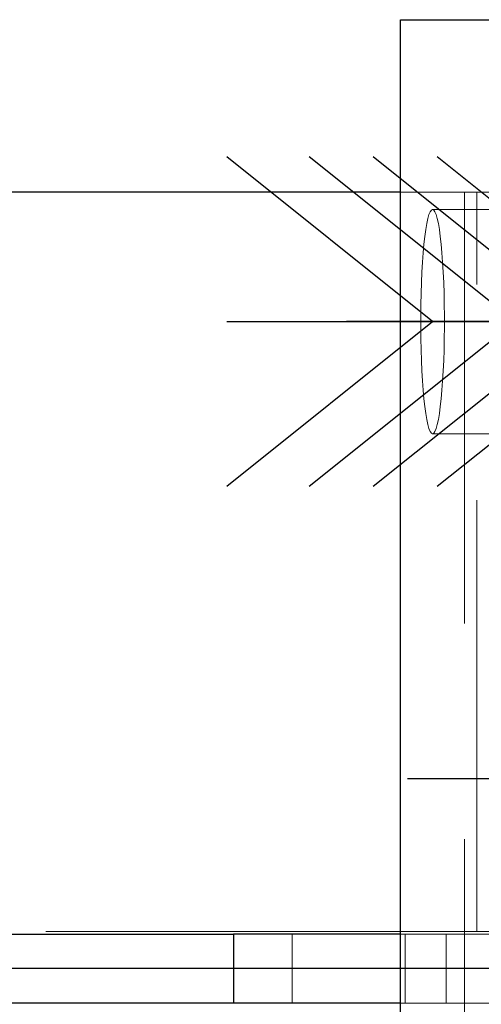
# Model space of a CAD drawing. Header units: millimetres. Extents: x 3526 to 4380, y 11541 to 12002.
# Tile 54 of 127: x 3863.15 to 3865.82, y 11857.68 to 11863.39. Entities that reach past the tile are written whole.
import ezdxf

# ---------------------------------------------------------------- set-up
doc = ezdxf.new("R2010")
doc.units = ezdxf.units.MM
doc.header["$LTSCALE"] = 10
doc.linetypes.add('HIDDEN', pattern=[0.375, 0.25, -0.125])
doc.linetypes.add('MITTE', pattern=[2, 1.25, -0.25, 0.25, -0.25])
for name, color, linetype in [('PS_BOLT', 4, 'Continuous'), ('PS_MID', 5, 'MITTE'), ('PS_SHAPE', 3, 'Continuous')]:
    doc.layers.add(name, color=color, linetype=linetype)
doc.layers.add('PS_Hidden', color=2, linetype='HIDDEN', lineweight=9)
doc.layers.add('PS_SOLID', color=7, linetype='Continuous', lineweight=30)

# ---------------------------------------------------------------- blocks, each defined once
blk = doc.blocks.new('*X303')
at = {"color": 30, "linetype": 'Continuous'}
for p, q in [((3865.5411, 11861.6351), (3864.3479, 11862.5897)), ((3867.2066, 11861.6351), (3868.3999, 11862.5897)), ((3864.3479, 11860.6806), (3865.5411, 11861.6351)), ((3864.3479, 11861.6351), (3868.3999, 11861.6351)), ((3868.3999, 11860.6806), (3867.2066, 11861.6351))]:
    blk.add_line(p, q, dxfattribs=at)
blk = doc.blocks.new('*X305')
at = {"color": 30, "linetype": 'Continuous'}
for p, q in [((3866.0186, 11861.6351), (3864.8254, 11862.5897)), ((3867.6842, 11861.6351), (3868.8774, 11862.5897)), ((3864.8254, 11860.6806), (3866.0186, 11861.6351)), ((3864.8254, 11861.6351), (3868.8774, 11861.6351)), ((3868.8774, 11860.6806), (3867.6842, 11861.6351))]:
    blk.add_line(p, q, dxfattribs=at)
blk = doc.blocks.new('*X309')
at = {"color": 30, "linetype": 'Continuous'}
for p, q in [((3866.3901, 11861.6351), (3865.1969, 11862.5897)), ((3868.0556, 11861.6351), (3869.2489, 11862.5897)), ((3865.1969, 11860.6806), (3866.3901, 11861.6351)), ((3865.1969, 11861.6351), (3869.2489, 11861.6351)), ((3869.2489, 11860.6806), (3868.0556, 11861.6351))]:
    blk.add_line(p, q, dxfattribs=at)
blk = doc.blocks.new('*X313')
at = {"layer": 'PS_Hidden', "color": 2, "linetype": 'HIDDEN'}
for p, q in [((3865.7268, 11862.3851), (3865.3554, 11862.3851)), ((3865.7268, 11862.3851), (3865.7268, 11853.3851)), ((3865.7988, 11862.3851), (3865.7268, 11862.3851)), ((3867.7893, 11862.3851), (3865.7988, 11862.3851)), ((3865.7988, 11858.1001), (3865.7988, 11862.3851)), ((3865.5204, 11862.2553), (3865.5139, 11862.2325)), ((3865.5272, 11862.2718), (3865.5204, 11862.2553)), ((3865.5341, 11862.2818), (3865.5272, 11862.2718)), ((3865.5411, 11862.2851), (3865.5341, 11862.2818)), ((3865.5481, 11862.2818), (3865.5411, 11862.2851)), ((3865.5411, 11862.2851), (3866.5354, 11862.2851)), ((3865.555, 11862.2718), (3865.5481, 11862.2818)), ((3865.5617, 11862.2553), (3865.555, 11862.2718)), ((3865.5683, 11862.2325), (3865.5617, 11862.2553)), ((3865.5076, 11862.2035), (3865.5017, 11862.1686)), ((3865.5139, 11862.2325), (3865.5076, 11862.2035)), ((3865.5746, 11862.2035), (3865.5683, 11862.2325)), ((3865.5805, 11862.1686), (3865.5746, 11862.2035)), ((3865.4962, 11862.1283), (3865.4911, 11862.083)), ((3865.5017, 11862.1686), (3865.4962, 11862.1283)), ((3865.586, 11862.1283), (3865.5805, 11862.1686)), ((3865.5911, 11862.083), (3865.586, 11862.1283)), ((3865.4911, 11862.083), (3865.4865, 11862.033)), ((3865.5956, 11862.033), (3865.5911, 11862.083)), ((3865.4865, 11862.033), (3865.4825, 11861.979)), ((3865.5996, 11861.979), (3865.5956, 11862.033)), ((3865.4825, 11861.979), (3865.4792, 11861.9214)), ((3865.603, 11861.9214), (3865.5996, 11861.979)), ((3865.4792, 11861.9214), (3865.4764, 11861.8609)), ((3865.6058, 11861.8609), (3865.603, 11861.9214)), ((3865.4764, 11861.8609), (3865.4743, 11861.7981)), ((3865.6079, 11861.7981), (3865.6058, 11861.8609)), ((3865.4743, 11861.7981), (3865.4729, 11861.7336)), ((3865.6093, 11861.7336), (3865.6079, 11861.7981)), ((3865.4729, 11861.7336), (3865.4722, 11861.6681)), ((3865.61, 11861.6681), (3865.6093, 11861.7336)), ((3865.4722, 11861.6681), (3865.4722, 11861.6022)), ((3865.61, 11861.6022), (3865.61, 11861.6681)), ((3865.4722, 11861.6022), (3865.4729, 11861.5367)), ((3865.6093, 11861.5367), (3865.61, 11861.6022)), ((3865.4729, 11861.5367), (3865.4743, 11861.4722)), ((3865.6079, 11861.4722), (3865.6093, 11861.5367)), ((3865.4743, 11861.4722), (3865.4764, 11861.4094)), ((3865.6058, 11861.4094), (3865.6079, 11861.4722)), ((3865.4764, 11861.4094), (3865.4792, 11861.3489)), ((3865.603, 11861.3489), (3865.6058, 11861.4094)), ((3865.4792, 11861.3489), (3865.4825, 11861.2913)), ((3865.5996, 11861.2913), (3865.603, 11861.3489)), ((3865.4825, 11861.2913), (3865.4865, 11861.2373)), ((3865.5956, 11861.2373), (3865.5996, 11861.2913)), ((3865.4865, 11861.2373), (3865.4911, 11861.1873)), ((3865.5911, 11861.1873), (3865.5956, 11861.2373)), ((3865.4911, 11861.1873), (3865.4962, 11861.142)), ((3865.586, 11861.142), (3865.5911, 11861.1873)), ((3865.4962, 11861.142), (3865.5017, 11861.1017)), ((3865.5017, 11861.1017), (3865.5076, 11861.0668)), ((3865.5746, 11861.0668), (3865.5805, 11861.1017)), ((3865.5805, 11861.1017), (3865.586, 11861.142)), ((3865.5076, 11861.0668), (3865.5139, 11861.0378)), ((3865.5683, 11861.0378), (3865.5746, 11861.0668)), ((3865.5139, 11861.0378), (3865.5204, 11861.015)), ((3865.5204, 11861.015), (3865.5272, 11860.9985)), ((3865.5272, 11860.9985), (3865.5341, 11860.9885)), ((3865.5341, 11860.9885), (3865.5411, 11860.9851)), ((3865.5411, 11860.9851), (3865.5481, 11860.9885)), ((3865.5411, 11860.9851), (3866.5354, 11860.9851)), ((3865.5481, 11860.9885), (3865.555, 11860.9985)), ((3865.555, 11860.9985), (3865.5617, 11861.015)), ((3865.5617, 11861.015), (3865.5683, 11861.0378)), ((3865.7988, 11858.1001), (3709.9585, 11858.1001)), ((3864.7268, 11858.0851), (3864.7268, 11857.6851)), ((3865.3819, 11858.0851), (3865.3554, 11858.0851)), ((3865.3819, 11857.6851), (3865.3819, 11858.0851)), ((3865.6207, 11858.0851), (3865.3819, 11858.0851)), ((3866.6114, 11858.0851), (3865.6207, 11858.0851)), ((3865.6207, 11857.6851), (3865.6207, 11858.0851)), ((3867.7893, 11858.1001), (3865.7988, 11858.1001)), ((3865.3819, 11857.6851), (3865.3554, 11857.6851)), ((3865.6207, 11857.6851), (3865.3819, 11857.6851)), ((3865.6207, 11857.6851), (3866.6114, 11857.6851))]:
    blk.add_line(p, q, dxfattribs=at)
at = {"layer": 'PS_MID', "color": 5, "linetype": 'MITTE'}
for p, q in [((3867.0354, 11861.6351), (3865.0411, 11861.6351)), ((3867.513, 11861.6351), (3865.5186, 11861.6351)), ((3867.391, 11858.9851), (3865.3966, 11858.9851)), ((3870.3614, 11857.8851), (3709.9585, 11857.8851))]:
    blk.add_line(p, q, dxfattribs=at)
at = {"layer": 'PS_SOLID', "color": 7, "linetype": 'Continuous'}
for p, q in [((3865.3554, 11852.3851), (3865.3554, 11863.3851)), ((3865.3554, 11863.3851), (3866.3497, 11863.3851)), ((3865.3554, 11862.3851), (3709.9585, 11862.3851)), ((3859.628, 11858.0851), (3864.3875, 11858.0851)), ((3865.3554, 11858.0851), (3864.3875, 11858.0851)), ((3864.3875, 11858.0851), (3864.3875, 11857.6851)), ((3864.3875, 11857.6851), (3859.628, 11857.6851)), ((3865.3554, 11857.6851), (3864.3875, 11857.6851))]:
    blk.add_line(p, q, dxfattribs=at)
blk = doc.blocks.new('*X317')
at = {"color": 30, "linetype": 'Continuous'}
for p, q in [((3866.7615, 11861.6351), (3865.5683, 11862.5897)), ((3868.4271, 11861.6351), (3869.6203, 11862.5897)), ((3865.5683, 11860.6806), (3866.7615, 11861.6351)), ((3865.5683, 11861.6351), (3869.6203, 11861.6351)), ((3869.6203, 11860.6806), (3868.4271, 11861.6351))]:
    blk.add_line(p, q, dxfattribs=at)

msp = doc.modelspace()

# ---------------------------------------------------------------- block references
at = {"layer": 'PS_BOLT', "color": 30}
for name in ['*X303', '*X305', '*X309', '*X317']:
    msp.add_blockref(name, (0, 0), dxfattribs=at)
at = {"layer": 'PS_SHAPE'}
msp.add_blockref('*X313', (0, 0), dxfattribs=at)

doc.saveas('drawing.dxf')
